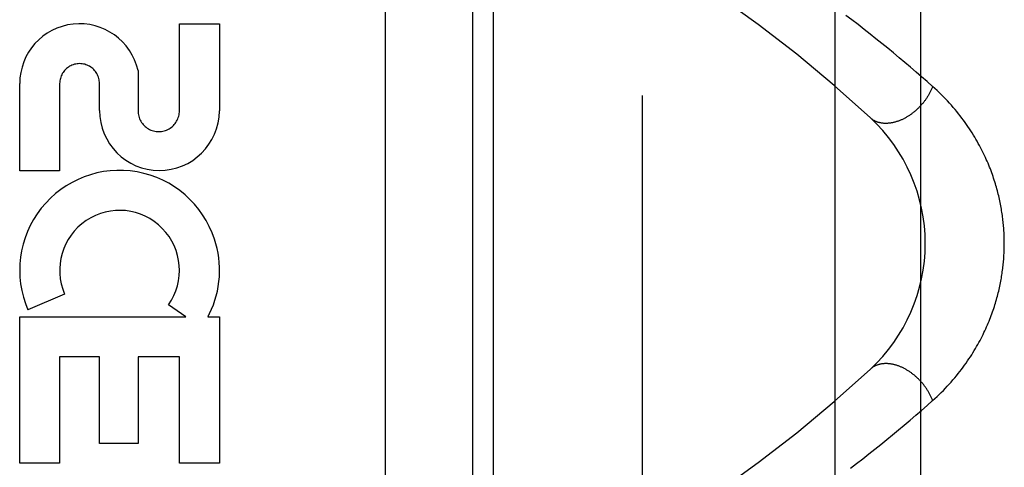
# Model space of a CAD drawing. Header units: inches. Extents: x 0 to 221, y 0 to 143.
# Tile 39 of 256: x 38.037 to 39.476, y 37.994 to 38.647. Entities that reach past the tile are written whole.
import ezdxf

# ---------------------------------------------------------------- set-up
doc = ezdxf.new("R2010")
doc.units = ezdxf.units.IN
doc.header["$LTSCALE"] = 12.142857
doc.header["$MEASUREMENT"] = 0
doc.linetypes.add('HIDDEN', pattern=[0.2, 0.1, -0.1])
for name, color, linetype in [('DEFAULT_2', 8, 'HIDDEN'), ('LEFTHAND_DOOR_ASSEMBLY', 7, 'CONTINUOUS'), ('SUBPANEL', 7, 'CONTINUOUS')]:
    doc.layers.add(name, color=color, linetype=linetype)

msp = doc.modelspace()

# ---------------------------------------------------------------- linework, layer by layer
at = {"layer": 'DEFAULT_2', "color": 8, "linetype": 'HIDDEN'}
msp.add_line((38.9472, 34.8936), (38.9472, 103.9976), dxfattribs=at)
at = {"layer": 'LEFTHAND_DOOR_ASSEMBLY', "color": 8, "linetype": 'HIDDEN'}
for p, q in [((38.5712, 39.0402), (38.5712, 37.601)), ((38.6987, 38.8406), (38.6987, 37.8006)), ((38.7287, 38.8406), (38.7287, 37.8006)), ((38.2703, 38.6413), (38.3287, 38.6413)), ((38.2703, 38.5142), (38.2703, 38.6413)), ((38.3287, 38.6413), (38.3287, 38.5142)), ((38.2099, 38.573), (38.2098, 38.5142)), ((38.0369, 38.4269), (38.0369, 38.5541)), ((38.0953, 38.5541), (38.0953, 38.4269)), ((38.1535, 38.5149), (38.1536, 38.554)), ((38.0953, 38.4269), (38.0369, 38.4269)), ((38.1025, 38.2467), (38.0489, 38.2235)), ((38.2798, 38.2133), (38.2544, 38.2311)), ((38.0369, 38.2133), (38.2798, 38.2133)), ((38.0369, 37.9996), (38.0369, 38.2133)), ((38.3118, 38.2133), (38.3287, 38.2133)), ((38.3287, 38.2133), (38.3287, 37.9996)), ((38.1537, 38.1549), (38.0953, 38.1549)), ((38.0953, 38.1549), (38.0953, 37.9996)), ((38.1537, 38.0286), (38.1537, 38.1549)), ((38.2703, 38.1549), (38.2099, 38.1549)), ((38.2099, 38.1549), (38.2099, 38.0286)), ((38.2703, 37.9996), (38.2703, 38.1549)), ((38.2099, 38.0286), (38.1537, 38.0286)), ((38.0953, 37.9996), (38.0369, 37.9996)), ((38.3287, 37.9996), (38.2703, 37.9996))]:
    msp.add_line(p, q, dxfattribs=at)
for points in [[(39.3709, 38.5499), (39.363, 38.5569), (39.3549, 38.5639), (39.3468, 38.5709), (39.3387, 38.5779), (39.3304, 38.5849), (39.3221, 38.5918), (39.3137, 38.5988), (39.3053, 38.6057), (39.2967, 38.6127), (39.2881, 38.6196), (39.2795, 38.6265), (39.2707, 38.6333), (39.2619, 38.6402), (39.2531, 38.647), (39.2442, 38.6537)], [(39.3709, 38.5499), (39.3706, 38.5489), (39.3702, 38.5479), (39.3698, 38.5469), (39.3694, 38.5459), (39.3689, 38.545), (39.3685, 38.544), (39.368, 38.543), (39.3675, 38.542), (39.367, 38.541), (39.3665, 38.5401), (39.366, 38.5391), (39.3654, 38.5381), (39.3649, 38.5372), (39.3643, 38.5362), (39.3637, 38.5353), (39.3631, 38.5343), (39.3625, 38.5334), (39.3619, 38.5324), (39.3612, 38.5315), (39.3606, 38.5306), (39.3599, 38.5296), (39.3592, 38.5287), (39.3586, 38.5278), (39.3579, 38.5269), (39.3571, 38.526), (39.3564, 38.5252), (39.3557, 38.5243), (39.3549, 38.5234), (39.3542, 38.5226), (39.3534, 38.5217), (39.3526, 38.5209), (39.3518, 38.52), (39.351, 38.5192), (39.3502, 38.5184), (39.3494, 38.5176), (39.3486, 38.5168), (39.3477, 38.5161), (39.3469, 38.5153), (39.346, 38.5145), (39.3452, 38.5138), (39.3443, 38.5131), (39.3434, 38.5124), (39.3425, 38.5117), (39.3416, 38.511), (39.3408, 38.5103), (39.3399, 38.5096), (39.3389, 38.509), (39.338, 38.5083), (39.3371, 38.5077), (39.3362, 38.5071), (39.3353, 38.5065), (39.3343, 38.5059), (39.3334, 38.5054), (39.3324, 38.5048), (39.3315, 38.5043), (39.3306, 38.5038), (39.3296, 38.5033), (39.3287, 38.5028), (39.3277, 38.5023), (39.3267, 38.5018), (39.3258, 38.5014), (39.3248, 38.501), (39.3239, 38.5006), (39.3229, 38.5002), (39.3219, 38.4998), (39.321, 38.4994), (39.32, 38.4991), (39.3191, 38.4988), (39.3181, 38.4985), (39.3172, 38.4982), (39.3162, 38.4979), (39.3153, 38.4976), (39.3143, 38.4974), (39.3134, 38.4972), (39.3124, 38.497), (39.3115, 38.4968), (39.3105, 38.4966), (39.3096, 38.4965), (39.3087, 38.4964), (39.3078, 38.4962), (39.3068, 38.4962), (39.3059, 38.4961), (39.305, 38.496), (39.3041, 38.496), (39.3032, 38.496), (39.3023, 38.4959), (39.3014, 38.496), (39.3006, 38.496), (39.2997, 38.496), (39.2988, 38.4961), (39.298, 38.4962), (39.2971, 38.4963), (39.2963, 38.4964), (39.2955, 38.4966), (39.2947, 38.4967), (39.2939, 38.4969), (39.2931, 38.4971), (39.2923, 38.4973), (39.2915, 38.4975), (39.2907, 38.4978), (39.29, 38.498), (39.2892, 38.4983), (39.2885, 38.4986), (39.2878, 38.4989), (39.287, 38.4993), (39.2863, 38.4996), (39.2857, 38.5), (39.285, 38.5004), (39.2843, 38.5008), (39.2837, 38.5012), (39.283, 38.5016), (39.2824, 38.5021), (39.2818, 38.5025), (39.2812, 38.503), (39.2806, 38.5035), (39.28, 38.504)], [(39.3709, 38.0913), (39.3742, 38.0942), (39.3774, 38.0972), (39.3806, 38.1001), (39.3836, 38.1031), (39.3866, 38.1061), (39.3896, 38.1092), (39.3924, 38.1122), (39.3952, 38.1152), (39.398, 38.1183), (39.4007, 38.1214), (39.4033, 38.1244), (39.4059, 38.1275), (39.4084, 38.1306), (39.4108, 38.1336), (39.4132, 38.1367), (39.4155, 38.1398), (39.4177, 38.1429), (39.4199, 38.1459), (39.422, 38.149), (39.4241, 38.152), (39.4261, 38.155), (39.428, 38.1581), (39.4299, 38.1611), (39.4318, 38.1641), (39.4336, 38.1671), (39.4353, 38.17), (39.437, 38.173), (39.4386, 38.1759), (39.4402, 38.1789), (39.4417, 38.1818), (39.4432, 38.1847), (39.4446, 38.1875), (39.446, 38.1904), (39.4473, 38.1932), (39.4486, 38.196), (39.4499, 38.1988), (39.4511, 38.2016), (39.4523, 38.2044), (39.4534, 38.2071), (39.4545, 38.2099), (39.4556, 38.2126), (39.4566, 38.2152), (39.4576, 38.2179), (39.4585, 38.2206), (39.4594, 38.2232), (39.4603, 38.2258), (39.4612, 38.2284), (39.462, 38.231), (39.4628, 38.2336), (39.4635, 38.2361), (39.4643, 38.2387), (39.465, 38.2412), (39.4657, 38.2437), (39.4663, 38.2462), (39.4669, 38.2487), (39.4675, 38.2511), (39.4681, 38.2536), (39.4686, 38.256), (39.4692, 38.2584), (39.4696, 38.2608), (39.4701, 38.2631), (39.4706, 38.2655), (39.471, 38.2678), (39.4714, 38.2701), (39.4718, 38.2725), (39.4722, 38.2748), (39.4725, 38.277), (39.4728, 38.2793), (39.4731, 38.2816), (39.4734, 38.2839), (39.4737, 38.2861), (39.474, 38.2883), (39.4742, 38.2906), (39.4744, 38.2928), (39.4746, 38.295), (39.4748, 38.2972), (39.4749, 38.2995), (39.4751, 38.3017), (39.4752, 38.3039), (39.4753, 38.3061), (39.4754, 38.3082), (39.4755, 38.3104), (39.4756, 38.3126), (39.4756, 38.3148), (39.4757, 38.317), (39.4757, 38.3192), (39.4757, 38.3214), (39.4757, 38.3236), (39.4757, 38.3258), (39.4756, 38.328), (39.4755, 38.3302), (39.4755, 38.3324), (39.4754, 38.3346), (39.4753, 38.3368), (39.4751, 38.339), (39.475, 38.3412), (39.4748, 38.3434), (39.4746, 38.3457), (39.4744, 38.3479), (39.4742, 38.3501), (39.474, 38.3524), (39.4737, 38.3547), (39.4735, 38.3569), (39.4732, 38.3592), (39.4729, 38.3615), (39.4726, 38.3638), (39.4722, 38.3661), (39.4718, 38.3684), (39.4715, 38.3708), (39.471, 38.3731), (39.4706, 38.3755), (39.4702, 38.3779), (39.4697, 38.3803), (39.4692, 38.3827), (39.4686, 38.3852), (39.4681, 38.3876), (39.4675, 38.3901), (39.4669, 38.3926), (39.4663, 38.3951), (39.4656, 38.3976), (39.4649, 38.4002), (39.4642, 38.4028), (39.4635, 38.4053), (39.4627, 38.4079), (39.4619, 38.4106), (39.461, 38.4132), (39.4601, 38.4158), (39.4592, 38.4185), (39.4583, 38.4212), (39.4573, 38.4239), (39.4563, 38.4266), (39.4553, 38.4294), (39.4542, 38.4322), (39.453, 38.4349), (39.4519, 38.4377), (39.4507, 38.4406), (39.4494, 38.4434), (39.4481, 38.4463), (39.4468, 38.4492), (39.4454, 38.4521), (39.4439, 38.455), (39.4425, 38.4579), (39.4409, 38.4609), (39.4393, 38.4639), (39.4377, 38.4668), (39.436, 38.4699), (39.4343, 38.4729), (39.4325, 38.4759), (39.4306, 38.479), (39.4287, 38.482), (39.4267, 38.4851), (39.4247, 38.4882), (39.4226, 38.4913), (39.4205, 38.4944), (39.4183, 38.4975), (39.416, 38.5007), (39.4137, 38.5038), (39.4113, 38.5069), (39.4088, 38.51), (39.4063, 38.5132), (39.4037, 38.5163), (39.401, 38.5194), (39.3983, 38.5225), (39.3955, 38.5256), (39.3927, 38.5287), (39.3898, 38.5318), (39.3868, 38.5349), (39.3837, 38.5379), (39.3806, 38.5409), (39.3775, 38.544), (39.3742, 38.5469), (39.3709, 38.5499)], [(39.3709, 38.0913), (39.3706, 38.0923), (39.3702, 38.0933), (39.3698, 38.0942), (39.3694, 38.0952), (39.3689, 38.0962), (39.3685, 38.0972), (39.368, 38.0982), (39.3675, 38.0992), (39.367, 38.1001), (39.3665, 38.1011), (39.366, 38.1021), (39.3654, 38.1031), (39.3649, 38.104), (39.3643, 38.105), (39.3637, 38.1059), (39.3631, 38.1069), (39.3625, 38.1078), (39.3619, 38.1088), (39.3612, 38.1097), (39.3606, 38.1106), (39.3599, 38.1115), (39.3592, 38.1124), (39.3586, 38.1134), (39.3579, 38.1143), (39.3571, 38.1151), (39.3564, 38.116), (39.3557, 38.1169), (39.3549, 38.1178), (39.3542, 38.1186), (39.3534, 38.1195), (39.3526, 38.1203), (39.3518, 38.1211), (39.351, 38.122), (39.3502, 38.1228), (39.3494, 38.1236), (39.3486, 38.1243), (39.3477, 38.1251), (39.3469, 38.1259), (39.346, 38.1266), (39.3452, 38.1274), (39.3443, 38.1281), (39.3434, 38.1288), (39.3425, 38.1295), (39.3416, 38.1302), (39.3408, 38.1309), (39.3399, 38.1316), (39.3389, 38.1322), (39.338, 38.1328), (39.3371, 38.1335), (39.3362, 38.1341), (39.3353, 38.1347), (39.3343, 38.1353), (39.3334, 38.1358), (39.3324, 38.1364), (39.3315, 38.1369), (39.3306, 38.1374), (39.3296, 38.1379), (39.3287, 38.1384), (39.3277, 38.1389), (39.3267, 38.1393), (39.3258, 38.1398), (39.3248, 38.1402), (39.3239, 38.1406), (39.3229, 38.141), (39.3219, 38.1414), (39.321, 38.1417), (39.32, 38.1421), (39.3191, 38.1424), (39.3181, 38.1427), (39.3172, 38.143), (39.3162, 38.1433), (39.3153, 38.1435), (39.3143, 38.1438), (39.3134, 38.144), (39.3124, 38.1442), (39.3115, 38.1444), (39.3105, 38.1445), (39.3096, 38.1447), (39.3087, 38.1448), (39.3078, 38.1449), (39.3068, 38.145), (39.3059, 38.1451), (39.305, 38.1452), (39.3041, 38.1452), (39.3032, 38.1452), (39.3023, 38.1452), (39.3014, 38.1452), (39.3006, 38.1452), (39.2997, 38.1451), (39.2988, 38.1451), (39.298, 38.145), (39.2971, 38.1449), (39.2963, 38.1448), (39.2955, 38.1446), (39.2947, 38.1445), (39.2939, 38.1443), (39.2931, 38.1441), (39.2923, 38.1439), (39.2915, 38.1436), (39.2907, 38.1434), (39.29, 38.1431), (39.2892, 38.1429), (39.2885, 38.1426), (39.2878, 38.1422), (39.287, 38.1419), (39.2863, 38.1416), (39.2857, 38.1412), (39.285, 38.1408), (39.2843, 38.1404), (39.2837, 38.14), (39.283, 38.1396), (39.2824, 38.1391), (39.2818, 38.1386), (39.2812, 38.1382), (39.2806, 38.1377), (39.28, 38.1371)], [(39.2508, 37.9925), (39.2598, 37.9994), (39.2688, 38.0063), (39.2777, 38.0133), (39.2865, 38.0203), (39.2952, 38.0273), (39.3039, 38.0343), (39.3125, 38.0414), (39.321, 38.0484), (39.3295, 38.0555), (39.3379, 38.0626), (39.3463, 38.0698), (39.3546, 38.0769), (39.3628, 38.0841), (39.3709, 38.0913)]]:
    msp.add_lwpolyline(points, dxfattribs=at)
for centre, radius, start, end in [((37.9213, 37.0365), 2, 47.2041, 79.6658), ((38.1244, 38.554), 0.0875, 12.5167, 179.9756), ((38.1244, 38.5541), 0.0291, 359.9462, 180), ((38.2411, 38.5148), 0.0876, 179.9462, 359.5965), ((38.2401, 38.5142), 0.0302, 179.9714, 0.0286), ((39.1102, 38.3206), 0.25, 312.7959, 47.2041), ((38.1828, 38.2815), 0.1459, 18.1268, 203.4014), ((38.1828, 38.2815), 0.0875, 324.8915, 203.4014), ((38.1859, 38.2813), 0.1431, 333.8028, 18.5861), ((38.1828, 38.2815), 0.1459, 332.1494, 334.2621), ((37.9213, 39.6047), 2, 280.3342, 312.7959)]:
    msp.add_arc(centre, radius, start, end, dxfattribs=at)
at = {"layer": 'SUBPANEL', "color": 8, "linetype": 'HIDDEN'}
for p, q in [((39.2285, 37.4768), (39.2285, 101.4143)), ((39.3535, 37.4768), (39.3535, 101.4143))]:
    msp.add_line(p, q, dxfattribs=at)

doc.saveas('drawing.dxf')
